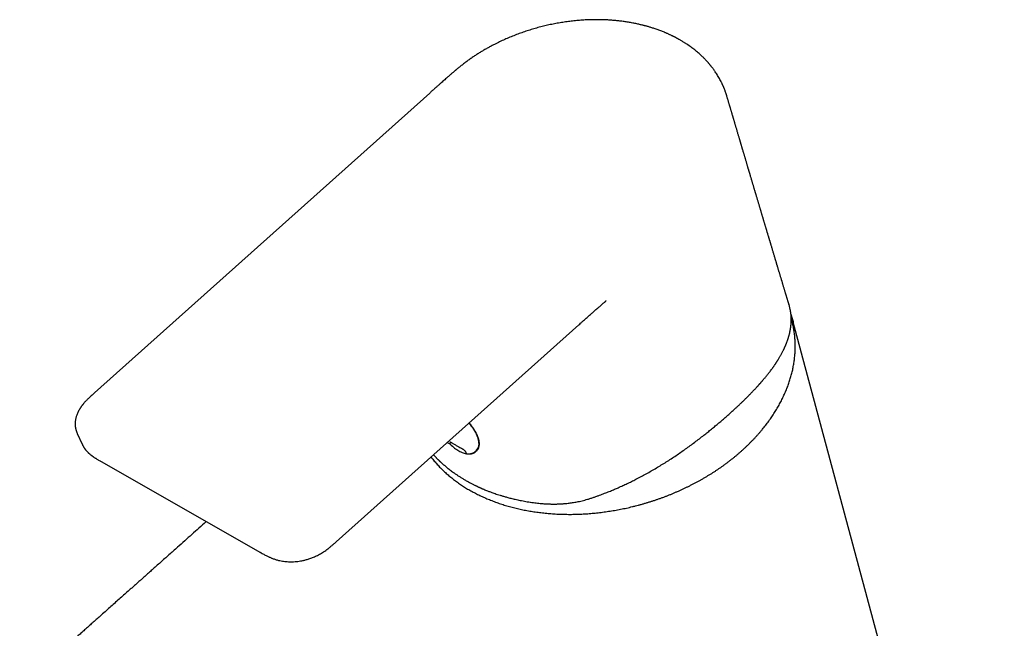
# Model space of a CAD drawing. Header units: millimetres. Extents: x 8 to 897, y 12 to 816.
# Tile 20 of 56: x 626 to 747, y 271 to 346. Entities that reach past the tile are written whole.
import ezdxf

# ---------------------------------------------------------------- set-up
doc = ezdxf.new("R2010")
doc.units = ezdxf.units.MM

msp = doc.modelspace()

# ---------------------------------------------------------------- linework, layer by layer
at = {"color": 7, "linetype": 'Continuous', "lineweight": 30}
for p, q in [((676.45, 336.61), (635.13, 299.67)), ((720.72, 310.54), (720.7, 310.64)), ((747.26, 211.33), (721.26, 308.39)), ((664.92, 281.31), (694.82, 308.05)), ((633.01, 294.66), (633.6, 293.34)), ((678.63, 293.57), (678.69, 293.49)), ((678.99, 293.51), (679.05, 293.58)), ((682.23, 292.59), (682.43, 292.85)), ((635.95, 291.2), (655.58, 280)), ((655.58, 280.01), (655.58, 280.01))]:
    msp.add_line(p, q, dxfattribs=at)
for centre, start, end in [((678.84, 293.63), 224.2213, 321.1824), ((681.11, 292.34), 198.3929, 266.9242)]:
    msp.add_arc(centre, 0.2, start, end, dxfattribs=at)
for points, knots in [([(707.26, 343.17), (707.22, 343.19), (707.16, 343.23), (707.06, 343.28), (706.97, 343.33), (706.91, 343.36), (706.86, 343.39), (706.83, 343.4), (706.82, 343.41), (706.8, 343.42), (706.78, 343.43), (706.77, 343.44), (706.73, 343.46), (706.68, 343.49), (706.6, 343.52), (706.51, 343.57), (706.41, 343.62), (706.29, 343.68), (706.16, 343.74), (706.03, 343.8), (705.89, 343.87), (705.76, 343.93), (705.62, 343.99), (705.45, 344.06), (705.26, 344.14), (705.04, 344.23), (704.81, 344.31), (704.59, 344.4), (704.36, 344.48), (704.13, 344.55), (703.92, 344.62), (703.72, 344.69), (703.53, 344.74), (703.36, 344.79), (703.21, 344.84), (703.06, 344.88), (702.93, 344.91), (702.78, 344.95), (702.61, 344.99), (702.42, 345.04), (702.21, 345.09), (701.98, 345.14), (701.73, 345.19), (701.47, 345.24), (701.2, 345.29), (700.93, 345.34), (700.67, 345.38), (700.41, 345.42), (700.06, 345.46), (699.64, 345.51), (699.14, 345.56), (698.65, 345.6), (698.14, 345.63), (697.64, 345.64), (697.13, 345.65), (696.62, 345.65), (696.06, 345.64), (695.43, 345.61), (694.74, 345.56), (694.05, 345.49), (693.37, 345.4), (692.68, 345.3), (691.99, 345.18), (691.31, 345.04), (690.63, 344.89), (689.95, 344.72), (689.27, 344.53), (688.61, 344.33), (687.94, 344.11), (687.29, 343.87), (686.64, 343.62), (686, 343.35), (685.37, 343.07), (684.75, 342.77), (684.2, 342.49), (683.73, 342.24), (683.33, 342.02), (682.94, 341.79), (682.55, 341.55), (682.17, 341.31), (681.78, 341.05), (681.39, 340.79), (681.01, 340.51), (680.68, 340.26), (680.43, 340.07), (680.26, 339.93), (680.1, 339.8), (679.96, 339.69), (679.84, 339.59), (679.75, 339.52), (679.68, 339.46), (679.62, 339.4), (679.55, 339.35), (679.47, 339.28), (679.37, 339.2), (679.26, 339.1), (679.14, 339), (679, 338.88), (678.84, 338.74), (678.67, 338.59), (678.49, 338.43), (678.29, 338.25), (678.07, 338.06), (677.84, 337.85), (677.59, 337.63), (677.33, 337.4), (677.05, 337.15), (676.75, 336.89), (676.55, 336.71), (676.45, 336.61)], [0, 0, 0, 0, 0.004072, 0.008049, 0.011306, 0.013843, 0.015659, 0.016582, 0.017129, 0.017686, 0.018311, 0.019005, 0.019767, 0.022144, 0.025012, 0.028371, 0.032219, 0.036652, 0.041518, 0.046441, 0.051369, 0.056302, 0.061241, 0.066184, 0.073919, 0.081667, 0.089427, 0.097201, 0.104987, 0.11266, 0.119875, 0.126614, 0.132575, 0.138106, 0.143206, 0.147876, 0.152124, 0.156461, 0.162062, 0.168193, 0.174855, 0.182046, 0.189931, 0.19829, 0.206617, 0.214821, 0.222902, 0.230861, 0.238696, 0.253912, 0.268695, 0.283409, 0.298121, 0.312831, 0.32754, 0.342247, 0.356954, 0.376562, 0.396169, 0.415772, 0.435373, 0.454973, 0.474574, 0.494177, 0.51378, 0.53338, 0.552979, 0.572578, 0.592178, 0.611778, 0.631379, 0.650979, 0.670578, 0.690175, 0.709769, 0.722936, 0.736103, 0.749268, 0.762434, 0.775742, 0.789198, 0.803043, 0.817277, 0.831891, 0.839157, 0.845859, 0.851997, 0.857571, 0.862581, 0.865556, 0.86829, 0.870782, 0.873274, 0.876411, 0.880227, 0.884598, 0.889613, 0.895273, 0.901576, 0.908524, 0.916116, 0.924351, 0.93323, 0.942751, 0.952914, 0.96372, 0.975168, 0.987261, 1, 1, 1, 1]), ([(713.08, 336.2), (713.07, 336.22), (713.06, 336.28), (713.03, 336.36), (713.01, 336.45), (712.97, 336.54), (712.94, 336.65), (712.9, 336.76), (712.86, 336.87), (712.82, 336.97), (712.78, 337.08), (712.74, 337.18), (712.7, 337.27), (712.67, 337.35), (712.64, 337.42), (712.62, 337.46), (712.61, 337.5), (712.59, 337.53), (712.57, 337.57), (712.55, 337.62), (712.52, 337.68), (712.49, 337.76), (712.45, 337.84), (712.41, 337.93), (712.33, 338.08), (712.22, 338.29), (712.08, 338.54), (711.93, 338.78), (711.79, 339.01), (711.66, 339.2), (711.55, 339.36), (711.46, 339.49), (711.37, 339.61), (711.29, 339.72), (711.22, 339.81), (711.15, 339.9), (711.09, 339.98), (711.03, 340.05), (710.98, 340.1), (710.95, 340.15), (710.91, 340.19), (710.88, 340.23), (710.84, 340.28), (710.78, 340.34), (710.72, 340.41), (710.64, 340.5), (710.55, 340.59), (710.45, 340.7), (710.34, 340.82), (710.21, 340.95), (710.07, 341.09), (709.9, 341.24), (709.73, 341.4), (709.54, 341.57), (709.34, 341.74), (709.12, 341.92), (708.89, 342.1), (708.65, 342.27), (708.4, 342.45), (708.14, 342.63), (707.86, 342.81), (707.57, 342.99), (707.36, 343.11), (707.26, 343.17)], [0, 0, 0, 0, 0.007348, 0.015949, 0.025827, 0.036997, 0.049472, 0.062721, 0.075473, 0.088865, 0.101591, 0.113652, 0.125047, 0.135634, 0.142885, 0.148479, 0.152418, 0.155875, 0.160849, 0.167374, 0.174947, 0.183898, 0.194228, 0.205906, 0.217923, 0.251807, 0.284387, 0.315659, 0.345624, 0.374283, 0.392341, 0.409744, 0.425855, 0.440557, 0.453849, 0.465733, 0.47688, 0.486417, 0.494344, 0.50121, 0.506232, 0.511804, 0.518555, 0.526484, 0.537458, 0.550103, 0.564416, 0.580399, 0.598002, 0.616914, 0.638977, 0.662534, 0.687584, 0.714127, 0.742163, 0.771691, 0.802712, 0.832458, 0.863459, 0.895713, 0.92922, 0.963983, 1, 1, 1, 1]), ([(720.7, 310.64), (720.7, 310.65), (720.68, 310.7), (720.66, 310.78), (720.63, 310.87), (720.6, 310.97), (720.57, 311.06), (720.54, 311.16), (720.51, 311.27), (720.48, 311.37), (720.45, 311.47), (720.42, 311.57), (720.39, 311.65), (720.36, 311.75), (720.33, 311.86), (720.29, 312), (720.25, 312.13), (720.21, 312.27), (720.16, 312.42), (720.12, 312.57), (720.07, 312.73), (720.02, 312.88), (719.98, 313.02), (719.94, 313.15), (719.91, 313.27), (719.88, 313.37), (719.85, 313.46), (719.82, 313.57), (719.78, 313.68), (719.74, 313.82), (719.7, 313.96), (719.65, 314.11), (719.61, 314.27), (719.56, 314.42), (719.52, 314.57), (719.47, 314.7), (719.43, 314.84), (719.39, 314.98), (719.36, 315.1), (719.33, 315.2), (719.3, 315.27), (719.28, 315.35), (719.26, 315.42), (719.23, 315.51), (719.2, 315.61), (719.17, 315.72), (719.14, 315.82), (719.11, 315.92), (719.08, 316.03), (719.04, 316.15), (719, 316.29), (718.95, 316.45), (718.9, 316.62), (718.85, 316.8), (718.79, 316.99), (718.74, 317.17), (718.68, 317.36), (718.62, 317.56), (718.57, 317.73), (718.52, 317.88), (718.49, 318), (718.45, 318.11), (718.43, 318.2), (718.4, 318.3), (718.37, 318.39), (718.34, 318.5), (718.31, 318.6), (718.27, 318.71), (718.24, 318.82), (718.21, 318.93), (718.17, 319.05), (718.14, 319.17), (718.1, 319.28), (718.07, 319.38), (718.04, 319.48), (718.01, 319.58), (717.98, 319.71), (717.94, 319.83), (717.9, 319.96), (717.86, 320.09), (717.82, 320.22), (717.78, 320.35), (717.74, 320.49), (717.7, 320.63), (717.66, 320.75), (717.63, 320.86), (717.6, 320.95), (717.58, 321.03), (717.56, 321.1), (717.54, 321.18), (717.51, 321.27), (717.47, 321.38), (717.43, 321.52), (717.39, 321.66), (717.35, 321.8), (717.31, 321.93), (717.28, 322.05), (717.24, 322.16), (717.21, 322.26), (717.18, 322.38), (717.14, 322.5), (717.1, 322.64), (717.06, 322.79), (717.01, 322.95), (716.96, 323.11), (716.91, 323.28), (716.86, 323.46), (716.81, 323.62), (716.76, 323.79), (716.71, 323.94), (716.67, 324.08), (716.64, 324.19), (716.61, 324.29), (716.58, 324.37), (716.56, 324.46), (716.53, 324.56), (716.49, 324.68), (716.45, 324.82), (716.41, 324.97), (716.36, 325.13), (716.31, 325.29), (716.27, 325.44), (716.22, 325.6), (716.17, 325.77), (716.12, 325.93), (716.07, 326.1), (716.02, 326.26), (715.97, 326.43), (715.93, 326.58), (715.89, 326.72), (715.85, 326.84), (715.82, 326.95), (715.79, 327.04), (715.76, 327.13), (715.74, 327.21), (715.71, 327.3), (715.68, 327.4), (715.65, 327.52), (715.61, 327.66), (715.56, 327.8), (715.52, 327.96), (715.47, 328.13), (715.42, 328.3), (715.37, 328.46), (715.33, 328.6), (715.29, 328.74), (715.25, 328.88), (715.21, 329.02), (715.17, 329.15), (715.13, 329.27), (715.1, 329.38), (715.06, 329.5), (715.03, 329.61), (714.99, 329.72), (714.96, 329.83), (714.93, 329.93), (714.9, 330.04), (714.87, 330.13), (714.85, 330.22), (714.82, 330.3), (714.8, 330.37), (714.78, 330.44), (714.76, 330.51), (714.74, 330.59), (714.71, 330.69), (714.67, 330.81), (714.63, 330.94), (714.59, 331.09), (714.55, 331.24), (714.49, 331.42), (714.44, 331.6), (714.38, 331.79), (714.33, 331.98), (714.28, 332.16), (714.23, 332.3), (714.19, 332.43), (714.16, 332.55), (714.13, 332.66), (714.09, 332.78), (714.05, 332.91), (714.01, 333.04), (713.98, 333.17), (713.94, 333.29), (713.91, 333.39), (713.88, 333.48), (713.86, 333.56), (713.84, 333.64), (713.81, 333.72), (713.79, 333.8), (713.76, 333.9), (713.72, 334.02), (713.69, 334.15), (713.65, 334.28), (713.61, 334.41), (713.57, 334.53), (713.54, 334.64), (713.51, 334.74), (713.49, 334.83), (713.46, 334.91), (713.44, 334.99), (713.41, 335.07), (713.38, 335.17), (713.35, 335.29), (713.31, 335.42), (713.27, 335.55), (713.24, 335.67), (713.2, 335.8), (713.16, 335.92), (713.12, 336.05), (713.1, 336.15), (713.08, 336.2), (713.08, 336.2)], [0, 0, 0, 0, 0.001447, 0.005568, 0.009187, 0.012797, 0.016517, 0.020346, 0.024476, 0.028702, 0.032683, 0.036306, 0.039572, 0.042548, 0.047432, 0.052833, 0.058303, 0.063704, 0.069252, 0.075181, 0.081484, 0.087509, 0.093055, 0.098132, 0.102851, 0.106337, 0.109975, 0.113955, 0.118276, 0.123753, 0.129445, 0.135351, 0.141472, 0.147478, 0.15304, 0.158496, 0.163737, 0.169123, 0.174597, 0.177794, 0.180728, 0.1834, 0.186068, 0.18922, 0.193847, 0.198091, 0.201732, 0.205638, 0.210106, 0.214908, 0.219522, 0.226321, 0.233093, 0.240171, 0.247396, 0.254535, 0.261779, 0.269689, 0.277548, 0.282564, 0.287095, 0.291244, 0.295052, 0.298531, 0.302176, 0.306238, 0.31072, 0.314578, 0.318746, 0.323224, 0.328012, 0.332889, 0.337258, 0.341083, 0.344368, 0.348693, 0.353479, 0.358521, 0.363507, 0.368454, 0.373637, 0.378818, 0.384279, 0.389629, 0.394608, 0.399214, 0.402299, 0.405256, 0.408085, 0.410933, 0.414156, 0.418966, 0.424418, 0.429852, 0.435336, 0.440471, 0.445244, 0.449545, 0.45335, 0.457751, 0.462629, 0.468079, 0.473931, 0.480101, 0.486616, 0.493542, 0.500168, 0.506805, 0.513188, 0.519316, 0.525132, 0.529197, 0.532763, 0.535886, 0.539155, 0.542728, 0.547725, 0.55325, 0.559321, 0.565826, 0.572052, 0.577901, 0.583707, 0.590554, 0.597296, 0.603594, 0.609597, 0.616152, 0.623384, 0.628171, 0.632662, 0.636859, 0.640719, 0.644223, 0.647163, 0.650113, 0.654299, 0.659068, 0.664421, 0.670252, 0.676438, 0.682981, 0.689879, 0.696087, 0.701783, 0.707097, 0.712432, 0.717816, 0.723223, 0.727729, 0.7322, 0.73667, 0.741474, 0.745545, 0.749863, 0.754009, 0.757784, 0.761794, 0.76528, 0.768379, 0.771178, 0.773678, 0.775924, 0.77938, 0.783409, 0.788011, 0.79318, 0.79885, 0.804999, 0.811628, 0.819281, 0.826895, 0.834293, 0.841167, 0.84751, 0.851895, 0.856328, 0.860809, 0.865408, 0.870379, 0.875744, 0.88112, 0.885561, 0.889533, 0.893044, 0.896303, 0.899396, 0.902323, 0.905477, 0.909303, 0.913896, 0.919189, 0.924452, 0.929486, 0.934289, 0.938491, 0.942426, 0.946004, 0.949225, 0.952107, 0.955144, 0.959288, 0.963976, 0.968986, 0.974175, 0.979543, 0.983896, 0.988652, 0.993938, 0.999755, 1, 1, 1, 1]), ([(694.82, 308.05), (694.9, 308.11), (695.05, 308.25), (695.29, 308.46), (695.52, 308.67), (695.74, 308.87), (695.95, 309.06), (696.15, 309.23), (696.33, 309.39), (696.5, 309.54), (696.65, 309.67), (696.77, 309.77), (696.85, 309.85), (696.92, 309.91), (696.97, 309.95), (697, 309.98), (697.03, 310), (697.05, 310.03), (697.09, 310.06), (697.14, 310.1), (697.19, 310.14), (697.25, 310.2), (697.35, 310.28), (697.49, 310.4), (697.63, 310.53), (697.75, 310.63), (697.84, 310.71), (697.93, 310.78), (698.02, 310.86), (698.08, 310.91), (698.14, 310.96), (698.16, 310.98), (698.18, 310.99), (698.17, 311), (698.17, 311)], [0, 0, 0, 0, 0.0655579, 0.1377357, 0.2061738, 0.2708704, 0.3318231, 0.389029, 0.4424857, 0.4921908, 0.5381426, 0.5686806, 0.5941409, 0.6145251, 0.629835, 0.6361927, 0.6416834, 0.649577, 0.6602716, 0.6737663, 0.6900597, 0.7080108, 0.725605, 0.7783297, 0.8272201, 0.8540684, 0.8806468, 0.9069618, 0.93309, 0.9593335, 0.9724137, 0.9840318, 0.9946349, 1, 1, 1, 1]), ([(720.99, 309.19), (720.98, 309.22), (720.98, 309.28), (720.97, 309.36), (720.96, 309.42), (720.96, 309.48), (720.95, 309.52), (720.95, 309.55), (720.94, 309.57), (720.94, 309.59), (720.94, 309.61), (720.93, 309.64), (720.92, 309.68), (720.91, 309.75), (720.9, 309.83), (720.88, 309.93), (720.85, 310.05), (720.82, 310.19), (720.79, 310.33), (720.75, 310.47), (720.72, 310.56), (720.71, 310.6)], [0, 0, 0, 0, 0.068143, 0.127197, 0.177198, 0.218174, 0.250144, 0.268957, 0.282252, 0.294153, 0.307648, 0.322734, 0.362147, 0.40948, 0.464722, 0.527864, 0.627768, 0.725664, 0.820328, 0.91177, 1, 1, 1, 1]), ([(676.61, 291.76), (676.66, 291.7), (676.76, 291.57), (676.92, 291.36), (677.1, 291.15), (677.29, 290.94), (677.47, 290.73), (677.67, 290.52), (677.87, 290.32), (678.07, 290.12), (678.28, 289.93), (678.49, 289.73), (678.71, 289.54), (678.93, 289.35), (679.16, 289.17), (679.39, 288.99), (679.62, 288.81), (679.86, 288.64), (680.11, 288.46), (680.35, 288.3), (680.61, 288.13), (680.86, 287.97), (681.12, 287.81), (681.39, 287.66), (681.66, 287.51), (681.93, 287.36), (682.21, 287.22), (682.49, 287.08), (682.77, 286.94), (683.06, 286.81), (683.35, 286.68), (683.65, 286.56), (683.94, 286.44), (684.25, 286.32), (684.55, 286.21), (684.86, 286.1), (685.17, 285.99), (685.48, 285.89), (685.8, 285.79), (686.12, 285.7), (686.44, 285.61), (686.77, 285.52), (687.1, 285.44), (687.43, 285.37), (687.76, 285.29), (688.1, 285.22), (688.43, 285.16), (688.77, 285.1), (689.12, 285.04), (689.46, 284.99), (689.81, 284.94), (690.16, 284.9), (690.51, 284.86), (690.86, 284.82), (691.21, 284.79), (691.57, 284.76), (691.92, 284.74), (692.28, 284.72), (692.64, 284.71), (693, 284.7), (693.36, 284.69), (693.73, 284.69), (694.09, 284.69), (694.45, 284.7), (694.82, 284.71), (695.19, 284.73), (695.55, 284.75), (695.92, 284.77), (696.29, 284.8), (696.66, 284.83), (697.02, 284.87), (697.39, 284.91), (697.76, 284.96), (698.13, 285.01), (698.5, 285.06), (698.87, 285.12), (699.23, 285.18), (699.6, 285.25), (699.97, 285.32), (700.34, 285.39), (700.7, 285.47), (701.07, 285.55), (701.43, 285.64), (701.8, 285.73), (702.16, 285.82), (702.52, 285.92), (702.88, 286.02), (703.24, 286.13), (703.6, 286.24), (703.96, 286.36), (704.31, 286.47), (704.66, 286.6), (705.02, 286.72), (705.37, 286.85), (705.72, 286.98), (706.06, 287.12), (706.41, 287.26), (706.75, 287.41), (707.09, 287.55), (707.43, 287.71), (707.76, 287.86), (708.1, 288.02), (708.43, 288.18), (708.75, 288.35), (709.08, 288.52), (709.4, 288.69), (709.72, 288.86), (710.04, 289.04), (710.35, 289.22), (710.66, 289.41), (710.97, 289.6), (711.28, 289.79), (711.58, 289.98), (711.88, 290.18), (712.17, 290.38), (712.46, 290.58), (712.75, 290.79), (713.04, 291), (713.32, 291.21), (713.59, 291.43), (713.87, 291.64), (714.13, 291.86), (714.4, 292.08), (714.66, 292.31), (714.92, 292.54), (715.17, 292.77), (715.42, 293), (715.66, 293.23), (715.9, 293.47), (716.14, 293.71), (716.37, 293.95), (716.6, 294.19), (716.82, 294.43), (717.04, 294.68), (717.25, 294.93), (717.46, 295.18), (717.66, 295.43), (717.86, 295.68), (718.05, 295.94), (718.24, 296.19), (718.43, 296.45), (718.61, 296.71), (718.78, 296.97), (718.95, 297.24), (719.11, 297.5), (719.27, 297.76), (719.43, 298.03), (719.57, 298.3), (719.72, 298.56), (719.85, 298.83), (719.99, 299.1), (720.11, 299.37), (720.23, 299.64), (720.35, 299.92), (720.46, 300.19), (720.57, 300.46), (720.67, 300.73), (720.76, 301.01), (720.85, 301.28), (720.93, 301.56), (721.01, 301.83), (721.08, 302.11), (721.15, 302.38), (721.21, 302.65), (721.26, 302.93), (721.31, 303.2), (721.35, 303.48), (721.39, 303.75), (721.42, 304.03), (721.45, 304.3), (721.47, 304.57), (721.48, 304.84), (721.49, 305.12), (721.5, 305.39), (721.49, 305.66), (721.49, 305.93), (721.47, 306.19), (721.45, 306.46), (721.43, 306.73), (721.4, 306.99), (721.36, 307.26), (721.32, 307.52), (721.27, 307.78), (721.22, 308.04), (721.16, 308.3), (721.09, 308.56), (721.04, 308.75), (721.01, 308.85), (721, 308.87)], [0, 0, 0, 0, 0.00451, 0.009905, 0.015301, 0.020697, 0.026094, 0.031492, 0.03689, 0.042289, 0.047688, 0.053087, 0.058488, 0.063888, 0.06929, 0.074691, 0.080093, 0.085496, 0.090899, 0.096302, 0.101706, 0.10711, 0.112514, 0.117919, 0.123323, 0.128729, 0.134134, 0.13954, 0.144946, 0.150352, 0.155758, 0.161164, 0.166571, 0.171978, 0.177385, 0.182792, 0.188199, 0.193606, 0.199013, 0.20442, 0.209828, 0.215235, 0.220642, 0.22605, 0.231457, 0.236865, 0.242272, 0.24768, 0.253087, 0.258494, 0.263902, 0.269309, 0.274717, 0.280124, 0.285532, 0.290939, 0.296346, 0.301753, 0.307161, 0.312568, 0.317975, 0.323382, 0.328789, 0.334196, 0.339603, 0.34501, 0.350417, 0.355824, 0.361231, 0.366638, 0.372045, 0.377452, 0.382859, 0.388265, 0.393672, 0.399079, 0.404486, 0.409892, 0.415299, 0.420706, 0.426113, 0.431519, 0.436926, 0.442333, 0.447739, 0.453146, 0.458553, 0.463959, 0.469366, 0.474773, 0.480179, 0.485586, 0.490993, 0.4964, 0.501806, 0.507213, 0.51262, 0.518027, 0.523434, 0.528841, 0.534247, 0.539654, 0.545061, 0.550468, 0.555875, 0.561283, 0.56669, 0.572097, 0.577504, 0.582911, 0.588319, 0.593726, 0.599133, 0.604541, 0.609948, 0.615356, 0.620763, 0.626171, 0.631578, 0.636986, 0.642393, 0.647801, 0.653209, 0.658616, 0.664024, 0.669432, 0.674839, 0.680247, 0.685655, 0.691062, 0.69647, 0.701878, 0.707285, 0.712693, 0.7181, 0.723507, 0.728915, 0.734322, 0.739729, 0.745136, 0.750543, 0.755949, 0.761356, 0.766762, 0.772168, 0.777574, 0.782979, 0.788385, 0.79379, 0.799194, 0.804599, 0.810003, 0.815407, 0.82081, 0.826213, 0.831615, 0.837017, 0.842419, 0.84782, 0.853221, 0.858621, 0.86402, 0.869419, 0.874818, 0.880216, 0.885613, 0.89101, 0.896406, 0.901802, 0.907197, 0.912591, 0.917985, 0.923379, 0.928772, 0.934164, 0.939556, 0.944948, 0.950339, 0.95573, 0.96112, 0.96651, 0.9719, 0.977289, 0.982679, 0.988068, 0.993457, 0.998846, 1, 1, 1, 1]), ([(695.9, 286.55), (696.03, 286.59), (696.29, 286.67), (696.66, 286.79), (697.02, 286.92), (697.36, 287.04), (697.68, 287.16), (697.99, 287.28), (698.29, 287.39), (698.57, 287.5), (698.84, 287.62), (699.1, 287.72), (699.34, 287.83), (699.57, 287.93), (699.78, 288.02), (700, 288.12), (700.25, 288.23), (700.51, 288.35), (700.78, 288.48), (701.05, 288.61), (701.32, 288.74), (701.59, 288.88), (701.99, 289.08), (702.5, 289.34), (703.13, 289.69), (703.76, 290.04), (704.38, 290.4), (704.99, 290.77), (705.6, 291.15), (706.21, 291.54), (706.8, 291.93), (707.39, 292.34), (707.98, 292.75), (708.55, 293.16), (709.12, 293.58), (709.68, 294.01), (710.21, 294.42), (710.71, 294.82), (711.18, 295.2), (711.64, 295.58), (712.1, 295.96), (712.55, 296.34), (712.99, 296.73), (713.42, 297.11), (713.8, 297.46), (714.13, 297.76), (714.41, 298.01), (714.68, 298.27), (714.95, 298.53), (715.2, 298.77), (715.44, 299.01), (715.63, 299.19), (715.77, 299.34), (715.87, 299.44), (715.97, 299.55), (716.07, 299.65), (716.18, 299.76), (716.27, 299.86), (716.37, 299.95), (716.45, 300.04), (716.54, 300.14), (716.63, 300.23), (716.73, 300.34), (716.83, 300.45), (716.91, 300.54), (716.98, 300.61), (717.02, 300.66), (717.05, 300.7), (717.08, 300.73), (717.11, 300.76), (717.13, 300.79), (717.17, 300.83), (717.21, 300.88), (717.27, 300.94), (717.32, 301.01), (717.39, 301.08), (717.45, 301.15), (717.58, 301.3), (717.77, 301.53), (717.98, 301.79), (718.14, 301.99), (718.26, 302.14), (718.39, 302.31), (718.53, 302.49), (718.64, 302.64), (718.72, 302.76), (718.78, 302.84), (718.84, 302.93), (718.9, 303.01), (718.96, 303.1), (719.02, 303.18), (719.07, 303.25), (719.11, 303.32), (719.15, 303.37), (719.17, 303.41), (719.2, 303.45), (719.22, 303.48), (719.23, 303.5), (719.25, 303.54), (719.28, 303.58), (719.31, 303.63), (719.35, 303.68), (719.38, 303.74), (719.44, 303.84), (719.52, 303.96), (719.61, 304.12), (719.69, 304.26), (719.77, 304.4), (719.85, 304.56), (719.94, 304.72), (720.01, 304.86), (720.06, 304.97), (720.1, 305.05), (720.13, 305.11), (720.16, 305.17), (720.18, 305.22), (720.2, 305.26), (720.21, 305.29), (720.22, 305.32), (720.23, 305.34), (720.25, 305.37), (720.27, 305.41), (720.29, 305.47), (720.32, 305.54), (720.35, 305.62), (720.38, 305.7), (720.42, 305.78), (720.45, 305.88), (720.49, 305.98), (720.53, 306.1), (720.57, 306.21), (720.61, 306.31), (720.64, 306.41), (720.66, 306.49), (720.68, 306.56), (720.7, 306.64), (720.73, 306.71), (720.75, 306.79), (720.77, 306.88), (720.8, 306.98), (720.82, 307.08), (720.84, 307.19), (720.86, 307.28), (720.88, 307.38), (720.9, 307.48), (720.91, 307.57), (720.93, 307.66), (720.94, 307.74), (720.95, 307.82), (720.96, 307.88), (720.96, 307.94), (720.97, 308), (720.98, 308.06), (720.98, 308.12), (720.99, 308.19), (720.99, 308.26), (721, 308.33), (721, 308.39), (721, 308.44), (721, 308.49), (721, 308.55), (721.01, 308.62), (721.01, 308.69), (721.01, 308.78), (721, 308.87), (721, 308.97), (720.99, 309.08), (720.99, 309.15), (720.99, 309.19)], [0, 0, 0, 0, 0.010262, 0.020096, 0.029508, 0.038504, 0.047088, 0.055265, 0.063037, 0.070407, 0.0777, 0.084556, 0.090978, 0.096966, 0.102522, 0.107645, 0.114782, 0.121838, 0.12895, 0.136127, 0.143367, 0.150669, 0.158031, 0.17497, 0.192014, 0.209051, 0.226063, 0.243032, 0.259957, 0.276881, 0.293815, 0.31076, 0.327712, 0.344672, 0.361642, 0.378618, 0.395599, 0.41046, 0.42532, 0.440178, 0.455031, 0.469875, 0.484708, 0.499664, 0.514872, 0.524747, 0.534731, 0.544819, 0.554862, 0.564481, 0.573651, 0.582372, 0.586672, 0.590854, 0.594917, 0.598862, 0.603004, 0.607571, 0.610885, 0.614391, 0.618088, 0.621976, 0.626055, 0.630326, 0.634656, 0.636993, 0.63893, 0.640466, 0.641601, 0.64245, 0.643776, 0.645405, 0.647337, 0.649744, 0.652496, 0.65538, 0.658252, 0.661113, 0.673748, 0.686166, 0.691941, 0.698191, 0.704925, 0.712145, 0.719854, 0.723213, 0.726657, 0.730189, 0.733807, 0.737457, 0.740794, 0.743761, 0.746357, 0.74858, 0.750428, 0.7519, 0.752998, 0.753895, 0.755157, 0.756811, 0.758856, 0.761286, 0.763833, 0.76635, 0.773126, 0.779688, 0.785261, 0.791252, 0.797697, 0.804596, 0.811951, 0.815321, 0.818477, 0.821276, 0.823719, 0.825806, 0.82751, 0.82887, 0.829886, 0.830683, 0.832005, 0.833853, 0.836227, 0.839127, 0.842552, 0.846205, 0.849763, 0.853227, 0.858479, 0.863497, 0.868281, 0.872787, 0.876746, 0.880301, 0.883471, 0.886619, 0.889881, 0.893325, 0.897186, 0.901465, 0.906162, 0.910614, 0.91499, 0.919268, 0.923447, 0.927527, 0.931507, 0.935268, 0.938608, 0.941523, 0.944016, 0.946437, 0.949054, 0.951866, 0.954875, 0.95812, 0.961625, 0.963802, 0.966069, 0.968425, 0.970962, 0.973951, 0.977407, 0.981094, 0.985196, 0.989715, 0.99465, 1, 1, 1, 1]), ([(720.98, 309.29), (721.02, 309.18), (721.11, 308.9), (721.2, 308.6), (721.25, 308.41), (721.26, 308.39)], [0, 0, 0, 0, 0.371472, 0.946933, 1, 1, 1, 1]), ([(721.26, 308.39), (721.25, 308.42), (721.23, 308.48), (721.2, 308.58), (721.17, 308.7), (721.13, 308.82), (721.09, 308.96), (721.04, 309.11), (721, 309.22), (720.98, 309.28)], [0, 0, 0, 0, 0.095616, 0.206053, 0.331354, 0.471553, 0.626676, 0.796745, 1, 1, 1, 1]), ([(635.14, 299.67), (635.06, 299.61), (634.93, 299.48), (634.73, 299.31), (634.56, 299.14), (634.4, 298.99), (634.25, 298.85), (634.12, 298.71), (634.01, 298.59), (633.91, 298.49), (633.83, 298.39), (633.76, 298.3), (633.7, 298.23), (633.66, 298.18), (633.63, 298.15), (633.61, 298.12), (633.59, 298.1), (633.57, 298.07), (633.54, 298.03), (633.5, 297.97), (633.45, 297.9), (633.4, 297.83), (633.32, 297.7), (633.22, 297.54), (633.12, 297.34), (633.02, 297.13), (632.94, 296.93), (632.88, 296.75), (632.84, 296.59), (632.8, 296.44), (632.78, 296.31), (632.76, 296.19), (632.75, 296.1), (632.75, 296), (632.74, 295.89), (632.74, 295.76), (632.75, 295.63), (632.76, 295.49), (632.79, 295.35), (632.81, 295.25), (632.83, 295.17), (632.84, 295.12), (632.85, 295.07), (632.87, 295.03), (632.88, 294.98), (632.9, 294.92), (632.93, 294.84), (632.96, 294.75), (632.99, 294.69), (633.01, 294.66)], [0, 0, 0, 0, 0.0434143, 0.084054, 0.1218437, 0.1567351, 0.1886995, 0.2177224, 0.2437976, 0.2669231, 0.2880979, 0.3059956, 0.3206129, 0.3319455, 0.338542, 0.3431051, 0.3470386, 0.352065, 0.3611518, 0.3724869, 0.3860792, 0.4019301, 0.4194067, 0.4586743, 0.4980784, 0.5376123, 0.5771725, 0.6093029, 0.6395465, 0.6679069, 0.6943368, 0.7133715, 0.7307759, 0.7478959, 0.7680662, 0.7918696, 0.8171408, 0.8428602, 0.8690361, 0.8945664, 0.904858, 0.9145534, 0.9236526, 0.9321556, 0.9408818, 0.9518533, 0.9653532, 0.9813997, 1, 1, 1, 1]), ([(681.28, 295.94), (681.48, 295.69), (681.88, 295.17), (682.29, 294.39), (682.49, 293.66), (682.49, 293.03), (682.31, 292.74), (682.22, 292.6)], [0, 0, 0, 0, 0.189307, 0.393489, 0.601784, 0.804158, 1, 1, 1, 1]), ([(681.3, 295.96), (681.35, 295.9), (681.45, 295.79), (681.58, 295.61), (681.71, 295.44), (681.83, 295.27), (681.93, 295.11), (682.03, 294.95), (682.11, 294.8), (682.18, 294.66), (682.25, 294.53), (682.3, 294.4), (682.35, 294.28), (682.39, 294.16), (682.43, 294.05), (682.46, 293.94), (682.48, 293.83), (682.5, 293.73), (682.51, 293.65), (682.52, 293.57), (682.52, 293.49), (682.53, 293.41), (682.53, 293.32), (682.52, 293.23), (682.51, 293.15), (682.49, 293.04), (682.46, 292.93), (682.42, 292.82), (682.39, 292.74), (682.36, 292.69), (682.32, 292.63), (682.29, 292.6), (682.28, 292.58)], [0, 0, 0, 0, 0.0437381, 0.0848463, 0.1268789, 0.1694759, 0.2105151, 0.2496442, 0.2868599, 0.3221601, 0.3555443, 0.3872562, 0.4203654, 0.4497275, 0.4806934, 0.513203, 0.5440681, 0.5714359, 0.5953316, 0.6165372, 0.6410717, 0.6689225, 0.6991065, 0.7287042, 0.7575207, 0.785561, 0.8387183, 0.8903361, 0.9120018, 0.9374837, 0.9668081, 1, 1, 1, 1]), ([(633.6, 293.34), (633.61, 293.32), (633.63, 293.28), (633.67, 293.21), (633.7, 293.15), (633.74, 293.08), (633.77, 293.01), (633.81, 292.95), (633.85, 292.89), (633.89, 292.84), (633.92, 292.8), (633.95, 292.75), (633.99, 292.69), (634.05, 292.62), (634.11, 292.55), (634.18, 292.47), (634.25, 292.4), (634.33, 292.32), (634.4, 292.25), (634.47, 292.19), (634.53, 292.13), (634.59, 292.08), (634.64, 292.04), (634.68, 292.01), (634.72, 291.98), (634.74, 291.97), (634.76, 291.95), (634.79, 291.93), (634.83, 291.9), (634.88, 291.86), (634.94, 291.82), (635.02, 291.76), (635.11, 291.7), (635.22, 291.63), (635.35, 291.55), (635.49, 291.46), (635.64, 291.37), (635.8, 291.28), (635.9, 291.22), (635.95, 291.2)], [0, 0, 0, 0, 0.018805, 0.039287, 0.061553, 0.08568, 0.111206, 0.134434, 0.157927, 0.17722, 0.192596, 0.208765, 0.233435, 0.262229, 0.293256, 0.325325, 0.358398, 0.392476, 0.427569, 0.455682, 0.481809, 0.504941, 0.525079, 0.542225, 0.553596, 0.56312, 0.570832, 0.580183, 0.593421, 0.613185, 0.637972, 0.667785, 0.702626, 0.742493, 0.787379, 0.837263, 0.892111, 0.951861, 1, 1, 1, 1]), ([(678.88, 293.44), (678.91, 293.41), (679.11, 293.2), (679.5, 292.85), (679.86, 292.62), (680.04, 292.51)], [0, 0, 0, 0, 0.071409, 0.552987, 1, 1, 1, 1]), ([(678.94, 293.64), (678.94, 293.64), (678.94, 293.64), (678.94, 293.64), (678.95, 293.63), (678.97, 293.62), (678.99, 293.61), (679.02, 293.6), (679.03, 293.59)], [0, 0, 0, 0, 0.003733, 0.137846, 0.342586, 0.52206, 0.739555, 1, 1, 1, 1]), ([(678.99, 293.62), (678.99, 293.61), (678.98, 293.59), (678.98, 293.57), (678.98, 293.55)], [0, 0, 0, 0, 0.192439, 1, 1, 1, 1]), ([(679.03, 293.59), (679.06, 293.57), (679.14, 293.52), (679.25, 293.45), (679.38, 293.37), (679.53, 293.28), (679.69, 293.19), (679.86, 293.09), (680.05, 292.99), (680.25, 292.88), (680.39, 292.81), (680.47, 292.77)], [0, 0, 0, 0, 0.07471, 0.158827, 0.25235, 0.355279, 0.467615, 0.5871, 0.715658, 0.853291, 1, 1, 1, 1]), ([(680.04, 292.51), (680.21, 292.42), (680.57, 292.24), (680.95, 292.14), (681.13, 292.15), (681.15, 292.15)], [0, 0, 0, 0, 0.451161, 0.937357, 1, 1, 1, 1]), ([(680.47, 292.77), (680.48, 292.76), (680.51, 292.75), (680.55, 292.72), (680.59, 292.69), (680.63, 292.66), (680.67, 292.63), (680.7, 292.6), (680.73, 292.56), (680.77, 292.53), (680.8, 292.49), (680.83, 292.44), (680.86, 292.4), (680.88, 292.36), (680.9, 292.32), (680.91, 292.29), (680.92, 292.28)], [0, 0, 0, 0, 0.079789, 0.153503, 0.221412, 0.283679, 0.358048, 0.422624, 0.47796, 0.538049, 0.608934, 0.69045, 0.75854, 0.832643, 0.912984, 1, 1, 1, 1]), ([(681.1, 292.14), (681.13, 292.14), (681.2, 292.14), (681.29, 292.14), (681.36, 292.14), (681.43, 292.15), (681.5, 292.16), (681.57, 292.18), (681.64, 292.2), (681.69, 292.22), (681.73, 292.23), (681.77, 292.25), (681.83, 292.28), (681.88, 292.31), (681.95, 292.34), (682.02, 292.39), (682.09, 292.45), (682.16, 292.52), (682.2, 292.57), (682.23, 292.6)], [0, 0, 0, 0, 0.072942, 0.137511, 0.193724, 0.241591, 0.281274, 0.352169, 0.419998, 0.449818, 0.481658, 0.520781, 0.567308, 0.621205, 0.682432, 0.750949, 0.826723, 0.909735, 1, 1, 1, 1]), ([(681.47, 292.16), (681.51, 292.16), (681.59, 292.16), (681.69, 292.19), (681.78, 292.22), (681.87, 292.25), (681.95, 292.3), (682.05, 292.36), (682.16, 292.45), (682.24, 292.52), (682.28, 292.58), (682.28, 292.58)], [0, 0, 0, 0, 0.117274, 0.217449, 0.319109, 0.422266, 0.526934, 0.633126, 0.789893, 0.996829, 1, 1, 1, 1]), ([(682.47, 292.9), (682.46, 292.89), (682.45, 292.87), (682.43, 292.85), (682.41, 292.84), (682.42, 292.86), (682.43, 292.9), (682.45, 292.96), (682.47, 292.99), (682.48, 293.01), (682.48, 293.01)], [0, 0, 0, 0, 0.068745, 0.141993, 0.310895, 0.529421, 0.747752, 0.91654, 0.989776, 1, 1, 1, 1]), ([(676.91, 292.03), (676.94, 292), (677.02, 291.91), (677.12, 291.8), (677.22, 291.69), (677.3, 291.61), (677.37, 291.54), (677.45, 291.47), (677.51, 291.41), (677.55, 291.36), (677.59, 291.33), (677.61, 291.3), (677.64, 291.28), (677.66, 291.26), (677.69, 291.23), (677.73, 291.2), (677.78, 291.14), (677.86, 291.08), (677.93, 291.01), (678.02, 290.93), (678.1, 290.85), (678.19, 290.77), (678.29, 290.69), (678.41, 290.59), (678.56, 290.47), (678.74, 290.32), (678.93, 290.17), (679.15, 290.01), (679.4, 289.83), (679.67, 289.64), (679.96, 289.44), (680.27, 289.24), (680.6, 289.04), (680.83, 288.91), (680.95, 288.84)], [0, 0, 0, 0, 0.026525, 0.070662, 0.092611, 0.11448, 0.136271, 0.156787, 0.174024, 0.187951, 0.196574, 0.203154, 0.208345, 0.214591, 0.222123, 0.230942, 0.247956, 0.267837, 0.288821, 0.310757, 0.333648, 0.357492, 0.382293, 0.408051, 0.450464, 0.495253, 0.54238, 0.591511, 0.652534, 0.716336, 0.782946, 0.8524, 0.924736, 1, 1, 1, 1]), ([(680.95, 288.84), (681.02, 288.8), (681.14, 288.73), (681.33, 288.63), (681.51, 288.53), (681.67, 288.45), (681.82, 288.37), (681.96, 288.3), (682.08, 288.24), (682.19, 288.19), (682.28, 288.15), (682.35, 288.11), (682.42, 288.08), (682.47, 288.06), (682.52, 288.04), (682.56, 288.02), (682.6, 288), (682.63, 287.98), (682.68, 287.96), (682.74, 287.94), (682.81, 287.91), (682.89, 287.87), (683.02, 287.81), (683.22, 287.73), (683.44, 287.64), (683.65, 287.56), (683.83, 287.49), (684.02, 287.42), (684.24, 287.34), (684.5, 287.25), (684.8, 287.14), (685.06, 287.06), (685.28, 286.99), (685.46, 286.94), (685.65, 286.88), (685.86, 286.83), (686.08, 286.77), (686.32, 286.7), (686.58, 286.64), (686.85, 286.57), (687.14, 286.51), (687.45, 286.44), (687.78, 286.38), (688.12, 286.31), (688.47, 286.25), (688.72, 286.21), (688.85, 286.19)], [0, 0, 0, 0, 0.029235, 0.056416, 0.081556, 0.104665, 0.125753, 0.144505, 0.161323, 0.176211, 0.189173, 0.19929, 0.207846, 0.215238, 0.221609, 0.22696, 0.231743, 0.236427, 0.242608, 0.250293, 0.259481, 0.270171, 0.282292, 0.315374, 0.346193, 0.371806, 0.395633, 0.418936, 0.442721, 0.479814, 0.518032, 0.557402, 0.577364, 0.59913, 0.622703, 0.648084, 0.675281, 0.704297, 0.735141, 0.767821, 0.802348, 0.838734, 0.876295, 0.91568, 0.956908, 1, 1, 1, 1]), ([(688.84, 286.19), (688.97, 286.17), (689.21, 286.14), (689.57, 286.09), (689.9, 286.05), (690.22, 286.03), (690.51, 286), (690.78, 285.99), (691.01, 285.98), (691.21, 285.97), (691.37, 285.96), (691.52, 285.96), (691.66, 285.96), (691.78, 285.96), (691.91, 285.96), (692.04, 285.96), (692.19, 285.97), (692.37, 285.97), (692.56, 285.98), (692.77, 285.99), (693, 286.01), (693.24, 286.03), (693.5, 286.06), (693.77, 286.09), (694.05, 286.13), (694.32, 286.17), (694.61, 286.23), (694.92, 286.29), (695.24, 286.36), (695.57, 286.45), (695.79, 286.52), (695.9, 286.55)], [0, 0, 0, 0, 0.053906, 0.104582, 0.152048, 0.196318, 0.237404, 0.275312, 0.310048, 0.335116, 0.358227, 0.37938, 0.398575, 0.415812, 0.431959, 0.449824, 0.471996, 0.496571, 0.523554, 0.552955, 0.584783, 0.619051, 0.655773, 0.694969, 0.732292, 0.77165, 0.813066, 0.85657, 0.902197, 0.94999, 1, 1, 1, 1]), ([(648.92, 283.8), (648.9, 283.79), (648.6, 283.52), (648, 282.99), (647.13, 282.21), (646.24, 281.42), (645.48, 280.74), (644.83, 280.16), (644.31, 279.7), (643.78, 279.23), (643.26, 278.77), (642.75, 278.31), (642.26, 277.87), (641.81, 277.47), (641.41, 277.12), (641.05, 276.8), (640.7, 276.48), (640.34, 276.17), (639.99, 275.85), (639.63, 275.53), (639.2, 275.15), (638.72, 274.72), (638.16, 274.22), (637.59, 273.72), (637.01, 273.2), (636.42, 272.68), (635.86, 272.18), (635.34, 271.71), (634.86, 271.29), (634.38, 270.87), (633.92, 270.45), (633.46, 270.04), (633.02, 269.65), (632.59, 269.27), (632.26, 268.98), (632.02, 268.76), (631.85, 268.62), (631.68, 268.46), (631.48, 268.29), (631.27, 268.1), (631.02, 267.88), (630.77, 267.65), (630.5, 267.42), (630.22, 267.16), (629.92, 266.9), (629.61, 266.63), (629.29, 266.34), (628.95, 266.04), (628.6, 265.73), (628.24, 265.41), (627.87, 265.08), (627.49, 264.75), (627.11, 264.41), (626.72, 264.06), (626.32, 263.71), (626.05, 263.47), (625.91, 263.35)], [0, 0, 0, 0, 0.001984, 0.039856, 0.077742, 0.11607, 0.155041, 0.177598, 0.200365, 0.223342, 0.246119, 0.268273, 0.289806, 0.310716, 0.326708, 0.342316, 0.357587, 0.372921, 0.388407, 0.404046, 0.419838, 0.443568, 0.467669, 0.492307, 0.517503, 0.543257, 0.56957, 0.590618, 0.611536, 0.632123, 0.652378, 0.672302, 0.691895, 0.710026, 0.727864, 0.734791, 0.741873, 0.749366, 0.75727, 0.767217, 0.777746, 0.788859, 0.800556, 0.812835, 0.825698, 0.839143, 0.853172, 0.867785, 0.88298, 0.898759, 0.915121, 0.931087, 0.94762, 0.964675, 0.982168, 1, 1, 1, 1]), ([(655.58, 280.01), (655.65, 279.96), (655.78, 279.89), (655.99, 279.77), (656.18, 279.67), (656.35, 279.58), (656.52, 279.5), (656.67, 279.43), (656.82, 279.36), (656.94, 279.31), (657.09, 279.25), (657.26, 279.19), (657.45, 279.13), (657.63, 279.07), (657.86, 279.01), (658.13, 278.95), (658.43, 278.91), (658.73, 278.87), (659.03, 278.85), (659.35, 278.84), (659.68, 278.85), (660.01, 278.87), (660.35, 278.91), (660.64, 278.96), (660.88, 279.01), (661.06, 279.05), (661.26, 279.11), (661.46, 279.17), (661.68, 279.24), (661.9, 279.32), (662.13, 279.41), (662.37, 279.52), (662.62, 279.63), (662.87, 279.77), (663.12, 279.91), (663.38, 280.07), (663.63, 280.25), (663.89, 280.44), (664.15, 280.64), (664.41, 280.86), (664.67, 281.08), (664.84, 281.23), (664.93, 281.31)], [0, 0, 0, 0, 0.026966, 0.05223, 0.075763, 0.097551, 0.11759, 0.135571, 0.151871, 0.166498, 0.179623, 0.201469, 0.221554, 0.240548, 0.260538, 0.29065, 0.320211, 0.349273, 0.378618, 0.408548, 0.439076, 0.470228, 0.502041, 0.53444, 0.550848, 0.568052, 0.586418, 0.605949, 0.626649, 0.648521, 0.671571, 0.695799, 0.721207, 0.747794, 0.775501, 0.80426, 0.83411, 0.865081, 0.897183, 0.930402, 0.964698, 1, 1, 1, 1])]:
    msp.add_open_spline(points, degree=3, knots=knots, dxfattribs=at)

doc.saveas('drawing.dxf')
